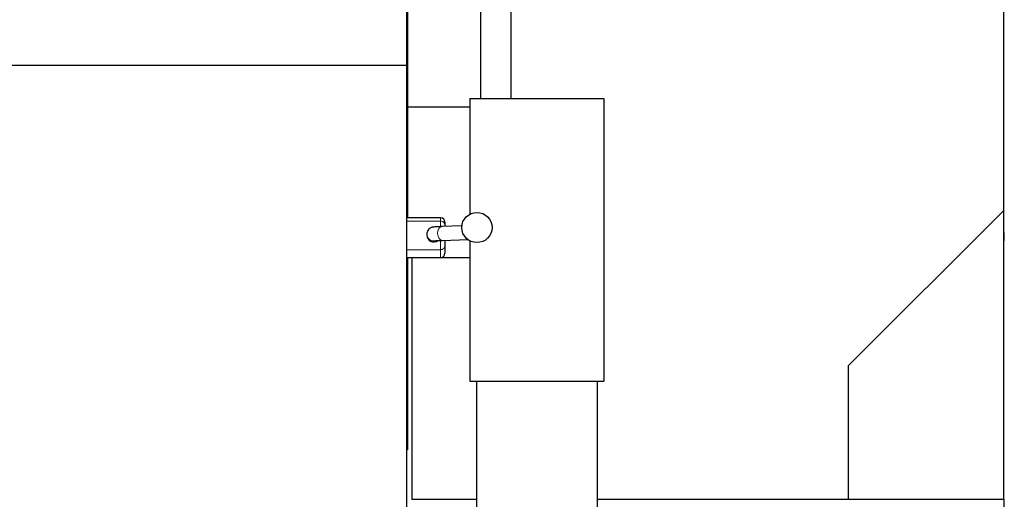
# Model space of a CAD drawing. Header units: inches. Extents: x 0 to 29700, y -16 to 21000.
# Tile 122 of 212: x 6782 to 7923, y 15978 to 16534. Entities that reach past the tile are written whole.
import ezdxf

# ---------------------------------------------------------------- set-up
doc = ezdxf.new("R2010")
doc.units = ezdxf.units.IN
doc.layers.add('254', color=7, linetype='Continuous', true_color=0xffffff)

msp = doc.modelspace()

# ---------------------------------------------------------------- linework, layer by layer
at = {"layer": '254', "color": 2, "linetype": 'Continuous', "lineweight": 25}
for p, q in [((7351.085, 16627.596), (7351.085, 16442.204)), ((7922.085, 16312.596), (7922.085, 16614.439)), ((7231.085, 16579.612), (7231.085, 16432.12)), ((7316.085, 16442.214), (7316.085, 16579.612)), ((7230.585, 16480.686), (7230.585, 16576.185)), ((7230.585, 16480.686), (6723.085, 16480.686)), ((7230.585, 15959.599), (7230.585, 16480.686)), ((7303.585, 16442.212), (7458.585, 16442.212)), ((7303.585, 16442.212), (7303.585, 16308.218)), ((7458.585, 16442.212), (7458.585, 16114.612)), ((7231.085, 16432.12), (7231.085, 16414.172)), ((7303.584, 16432.12), (7231.085, 16432.12)), ((7231.085, 16414.172), (7231.085, 16303.88)), ((7742.085, 16132.596), (7922.085, 16312.596)), ((7922.085, 15977.596), (7922.085, 16312.596)), ((7269.636, 16303.882), (7230.585, 16303.882)), ((7294.233, 16294.523), (7271.213, 16293.827)), ((7274.636, 16298.882), (7274.636, 16298.859)), ((7274.636, 16298.859), (7274.636, 16295.09)), ((7274.636, 16295.09), (7274.636, 16293.93)), ((7922.778, 16277.183), (7922.084, 16297.039)), ((7253.636, 16285.07), (7253.636, 16284.023)), ((7271.696, 16277.834), (7301.081, 16278.723)), ((7274.636, 16277.923), (7274.636, 16271.979)), ((7274.636, 16271.979), (7274.636, 16263.012)), ((7303.585, 16277.147), (7303.585, 16114.612)), ((7922.085, 16277.183), (7922.778, 16277.183)), ((7274.636, 16263.012), (7274.636, 16262.882)), ((7230.585, 16257.882), (7269.636, 16257.882)), ((7231.085, 16257.885), (7231.085, 16035.147)), ((7303.584, 16257.596), (7236.085, 16257.596)), ((7236.085, 16257.596), (7236.085, 15977.596)), ((7742.085, 15977.596), (7742.085, 16132.596)), ((7303.585, 16114.612), (7458.585, 16114.612)), ((7311.085, 16114.612), (7311.085, 15961.612)), ((7451.085, 16114.612), (7451.085, 15961.612)), ((7231.085, 16035.147), (7230.584, 16035.147)), ((7236.085, 15977.596), (7311.084, 15977.596)), ((7451.089, 15977.596), (7742.085, 15977.596)), ((7742.085, 15977.596), (7922.085, 15977.596)), ((7922.085, 15977.599), (7922.085, 15962.596))]:
    msp.add_line(p, q, dxfattribs=at)
at = {"layer": '254', "color": 110, "linetype": 'Continuous', "lineweight": 13}
for p, q in [((7269.636, 16303.853), (7230.585, 16303.853)), ((7269.636, 16300.083), (7230.585, 16300.083)), ((7269.636, 16303.882), (7269.636, 16303.853)), ((7269.636, 16300.083), (7269.636, 16303.853)), ((7269.636, 16293.962), (7269.636, 16300.083)), ((7253.636, 16285.106), (7253.636, 16285.07)), ((7269.636, 16267.015), (7269.636, 16277.644)), ((7269.636, 16267.015), (7230.585, 16267.015)), ((7269.636, 16258.048), (7269.636, 16267.015)), ((7269.636, 16258.048), (7230.585, 16258.048)), ((7269.636, 16258.048), (7269.636, 16257.882))]:
    msp.add_line(p, q, dxfattribs=at)
at = {"layer": '254', "color": 2, "linetype": 'Continuous', "lineweight": 25}
msp.add_circle((7311.636, 16292.682), 17.5, dxfattribs=at)
for centre, start, end in [((7269.636, 16298.882), 0, 90), ((7269.636, 16262.882), 270, 0)]:
    msp.add_arc(centre, 5, start, end, dxfattribs=at)
at = {"layer": '254', "color": 110, "linetype": 'Continuous', "lineweight": 13}
for centre, major_axis, ratio, start_param, end_param in [((7271.455, 16285.83), (-0.242, 7.996), 0.67234609, 0.00007073, 3.14156521), ((7269.636, 16298.859), (-5, 0), 0.99872671, 3.14159265, 4.71238898), ((7269.636, 16295.09), (5, 0), 0.99872671, 0, 1.57079633), ((7261.636, 16285.07), (-8, 0), 0.99939083, 0, 1.82379271), ((7301.817, 16286.749), (-0.242, 7.996), 0.67234609, 2.07263831, 2.90869466), ((7269.636, 16271.979), (5, 0), 0.99277481, 4.71238898, 6.28318531), ((7269.636, 16263.012), (-5, 0), 0.99277481, 1.57079633, 3.14159265)]:
    msp.add_ellipse(centre, major_axis=major_axis, ratio=ratio, start_param=start_param, end_param=end_param, dxfattribs=at)
at = {"layer": '254', "color": 2, "linetype": 'Continuous', "lineweight": 25}
msp.add_ellipse((7261.636, 16284.023), major_axis=(-8, 0), ratio=0.99939083, start_param=0, end_param=2.1818361, dxfattribs=at)
for points, knots in [([(7271.213, 16293.827), (7269.776, 16293.784), (7265.852, 16293.639), (7262.494, 16293.398), (7260.501, 16293.136), (7258.851, 16292.662), (7257.202, 16291.856), (7255.463, 16290.383), (7254.009, 16288.018), (7253.652, 16286.151), (7253.636, 16285.07)], [0, 0, 0, 0, 0.17126547, 0.51057195, 0.64178266, 0.69918385, 0.75478408, 0.8264656, 0.90737916, 1, 1, 1, 1]), ([(7263.576, 16277.39), (7263.576, 16277.39), (7263.645, 16277.402), (7264.394, 16277.491), (7266.875, 16277.661), (7269.779, 16277.774), (7271.696, 16277.834)], [0, 0, 0, 0, 0.05022676, 0.2416077, 0.58404208, 1, 1, 1, 1])]:
    msp.add_open_spline(points, degree=3, knots=knots, dxfattribs=at)

doc.saveas('drawing.dxf')
